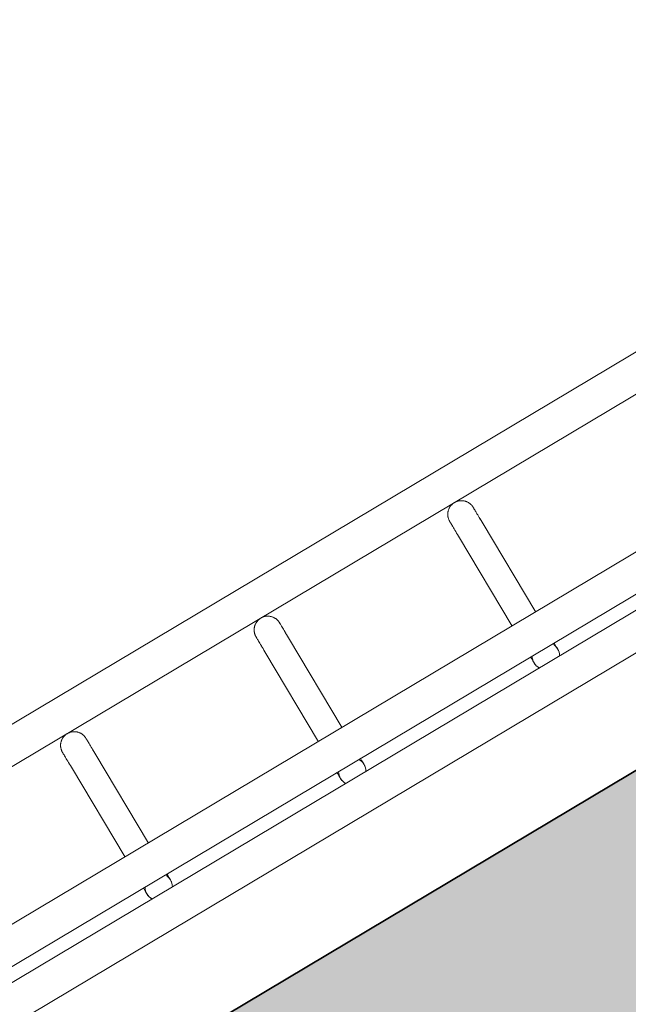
# Model space of a CAD drawing. Header units: metres. Extents: x 127444 to 127966, y 464485 to 464708.
# Tile 83 of 256: x 127919.503 to 127919.636, y 464647.3 to 464647.516. Entities that reach past the tile are written whole.
import ezdxf

# ---------------------------------------------------------------- set-up
doc = ezdxf.new("R2010")
doc.units = ezdxf.units.M
for name, color, linetype, lineweight in [('A-FLOR-HRAL', 11, 'Continuous', 9), ('B-WE-VH-VERHARDING_BETONSTRAATSTEEN-A-200', 8, 'Continuous', 9), ('N-WE-VH-VERHARDING_BETON-A', 252, 'Continuous', 18), ('N-WE-VH-VERHARDING_BETON-G', 252, 'Continuous', 35), ('S-BEAM', 12, 'Continuous', 9)]:
    doc.layers.add(name, color=color, linetype=linetype, lineweight=lineweight)

# ---------------------------------------------------------------- blocks, each defined once
blk = doc.blocks.new('34_22_B_BNP_Hekwerk_Integra_Schuinkort_laag - Integra_Schuin_1000-4860192--2_00_00')
at = {"layer": 'A-FLOR-HRAL'}
for p, q in [((276.71, 47.13), (-1956.09, 47.13)), ((-1956.09, 39.13), (276.71, 39.13)), ((276.98, 9.5), (-1956.09, 9.5)), ((-1956.09, 1.5), (276.98, 1.5)), ((276.98, -1.51), (-1956.09, -1.51)), ((-1956.09, -9.51), (276.98, -9.51))]:
    blk.add_line(p, q, dxfattribs=at)
at = {"layer": 'S-BEAM'}
for p, q in [((-358.8, 32.34), (-358.8, 9.36)), ((-358.8, 32.34), (-358.8, 9.36)), ((-358.8, 32.34), (-358.8, 9.36)), ((-358.8, 32.34), (-358.8, 9.36)), ((-352.8, 9.36), (-352.8, 32.34)), ((-352.8, 9.36), (-352.8, 32.34)), ((-352.8, 9.36), (-352.8, 32.34)), ((-352.8, 9.36), (-352.8, 32.34)), ((-309.4, 32.34), (-309.4, 9.36)), ((-309.4, 32.34), (-309.4, 9.36)), ((-309.4, 32.34), (-309.4, 9.36)), ((-309.4, 32.34), (-309.4, 9.36)), ((-303.4, 9.36), (-303.4, 32.34)), ((-303.4, 9.36), (-303.4, 32.34)), ((-303.4, 9.36), (-303.4, 32.34)), ((-303.4, 9.36), (-303.4, 32.34)), ((-260, 32.34), (-260, 9.36)), ((-260, 32.34), (-260, 9.36)), ((-260, 32.34), (-260, 9.36)), ((-260, 32.34), (-260, 9.36)), ((-254, 9.36), (-254, 32.34)), ((-254, 9.36), (-254, 32.34)), ((-254, 9.36), (-254, 32.34)), ((-254, 9.36), (-254, 32.34))]:
    blk.add_line(p, q, dxfattribs=at)
at = {"layer": 'S-BEAM', "flags": 128}
for points in [[(-358.8, 36.13), (-358.8, 36.25), (-358.79, 36.36), (-358.78, 36.48), (-358.76, 36.6), (-358.74, 36.72), (-358.71, 36.84), (-358.68, 36.95), (-358.65, 37.07), (-358.61, 37.18), (-358.56, 37.29), (-358.51, 37.4), (-358.46, 37.51), (-358.4, 37.62), (-358.34, 37.72), (-358.27, 37.82), (-358.2, 37.92), (-358.13, 38.01), (-358.05, 38.1), (-357.97, 38.19), (-357.89, 38.28), (-357.8, 38.36), (-357.71, 38.44), (-357.62, 38.51), (-357.52, 38.58), (-357.42, 38.65), (-357.32, 38.71), (-357.21, 38.77), (-357.1, 38.83), (-357, 38.88), (-356.88, 38.92), (-356.77, 38.96), (-356.66, 39), (-356.54, 39.03), (-356.43, 39.06), (-356.31, 39.08), (-356.19, 39.1), (-356.07, 39.11), (-355.95, 39.12), (-355.83, 39.12), (-355.71, 39.12), (-355.59, 39.12), (-355.47, 39.11), (-355.35, 39.09), (-355.23, 39.07), (-355.12, 39.05), (-355, 39.02), (-354.88, 38.98), (-354.77, 38.94), (-354.66, 38.9), (-354.55, 38.85), (-354.44, 38.8), (-354.34, 38.74), (-354.23, 38.68), (-354.13, 38.62), (-354.03, 38.55), (-353.94, 38.48), (-353.84, 38.4), (-353.75, 38.32), (-353.67, 38.24), (-353.59, 38.15), (-353.51, 38.06), (-353.43, 37.97), (-353.36, 37.87), (-353.29, 37.77), (-353.23, 37.67), (-353.17, 37.57), (-353.11, 37.46), (-353.06, 37.35), (-353.01, 37.24), (-352.97, 37.13), (-352.93, 37.02), (-352.9, 36.9), (-352.87, 36.78), (-352.85, 36.67), (-352.83, 36.55), (-352.81, 36.43), (-352.8, 36.31), (-352.8, 36.19), (-352.8, 36.13)], [(-358.76, 36.6), (-358.74, 36.72), (-358.71, 36.84), (-358.68, 36.95), (-358.65, 37.07), (-358.61, 37.18), (-358.56, 37.29), (-358.51, 37.4), (-358.46, 37.51), (-358.4, 37.62), (-358.34, 37.72), (-358.27, 37.82), (-358.2, 37.92), (-358.13, 38.01), (-358.05, 38.1), (-357.97, 38.19), (-357.89, 38.28), (-357.8, 38.36), (-357.71, 38.44), (-357.62, 38.51), (-357.52, 38.58), (-357.42, 38.65), (-357.32, 38.71), (-357.21, 38.77), (-357.1, 38.83), (-357, 38.88), (-356.88, 38.92), (-356.77, 38.96), (-356.66, 39), (-356.54, 39.03), (-356.43, 39.06), (-356.31, 39.08), (-356.19, 39.1), (-356.07, 39.11), (-355.95, 39.12), (-355.83, 39.12), (-355.71, 39.12), (-355.59, 39.12), (-355.47, 39.11), (-355.35, 39.09), (-355.23, 39.07), (-355.12, 39.05), (-355, 39.02), (-354.88, 38.98), (-354.77, 38.94), (-354.66, 38.9), (-354.55, 38.85), (-354.44, 38.8), (-354.34, 38.74), (-354.23, 38.68), (-354.13, 38.62), (-354.03, 38.55), (-353.94, 38.48), (-353.84, 38.4), (-353.75, 38.32), (-353.67, 38.24), (-353.59, 38.15), (-353.51, 38.06), (-353.43, 37.97), (-353.36, 37.87), (-353.29, 37.77), (-353.23, 37.67), (-353.17, 37.57), (-353.11, 37.46), (-353.06, 37.35), (-353.01, 37.24), (-352.97, 37.13), (-352.93, 37.02), (-352.9, 36.9), (-352.87, 36.78), (-352.85, 36.67), (-352.83, 36.55), (-352.81, 36.43), (-352.8, 36.31), (-352.8, 36.19), (-352.8, 36.13)], [(-309.4, 36.13), (-309.4, 36.25), (-309.39, 36.36), (-309.38, 36.48), (-309.36, 36.6), (-309.34, 36.72), (-309.31, 36.84), (-309.28, 36.95), (-309.25, 37.07), (-309.21, 37.18), (-309.16, 37.29), (-309.11, 37.4), (-309.06, 37.51), (-309, 37.62), (-308.94, 37.72), (-308.87, 37.82), (-308.8, 37.92), (-308.73, 38.01), (-308.65, 38.1), (-308.57, 38.19), (-308.49, 38.28), (-308.4, 38.36), (-308.31, 38.44), (-308.22, 38.51), (-308.12, 38.58), (-308.02, 38.65), (-307.92, 38.71), (-307.81, 38.77), (-307.71, 38.83), (-307.6, 38.88), (-307.49, 38.92), (-307.37, 38.96), (-307.26, 39), (-307.14, 39.03), (-307.03, 39.06), (-306.91, 39.08), (-306.79, 39.1), (-306.67, 39.11), (-306.55, 39.12), (-306.43, 39.12), (-306.31, 39.12), (-306.19, 39.12), (-306.07, 39.11), (-305.95, 39.09), (-305.83, 39.07), (-305.72, 39.05), (-305.6, 39.02), (-305.49, 38.98), (-305.37, 38.94), (-305.26, 38.9), (-305.15, 38.85), (-305.04, 38.8), (-304.94, 38.74), (-304.83, 38.68), (-304.73, 38.62), (-304.63, 38.55), (-304.54, 38.48), (-304.44, 38.4), (-304.36, 38.32), (-304.27, 38.24), (-304.19, 38.15), (-304.11, 38.06), (-304.03, 37.97), (-303.96, 37.87), (-303.89, 37.77), (-303.83, 37.67), (-303.77, 37.57), (-303.71, 37.46), (-303.66, 37.35), (-303.61, 37.24), (-303.57, 37.13), (-303.53, 37.02), (-303.5, 36.9), (-303.47, 36.78), (-303.45, 36.67), (-303.43, 36.55), (-303.41, 36.43), (-303.4, 36.31), (-303.4, 36.19), (-303.4, 36.13)], [(-309.36, 36.6), (-309.34, 36.72), (-309.31, 36.84), (-309.28, 36.95), (-309.25, 37.07), (-309.21, 37.18), (-309.16, 37.29), (-309.11, 37.4), (-309.06, 37.51), (-309, 37.62), (-308.94, 37.72), (-308.87, 37.82), (-308.8, 37.92), (-308.73, 38.01), (-308.65, 38.1), (-308.57, 38.19), (-308.49, 38.28), (-308.4, 38.36), (-308.31, 38.44), (-308.22, 38.51), (-308.12, 38.58), (-308.02, 38.65), (-307.92, 38.71), (-307.81, 38.77), (-307.71, 38.83), (-307.6, 38.88), (-307.49, 38.92), (-307.37, 38.96), (-307.26, 39), (-307.14, 39.03), (-307.03, 39.06), (-306.91, 39.08), (-306.79, 39.1), (-306.67, 39.11), (-306.55, 39.12), (-306.43, 39.12), (-306.31, 39.12), (-306.19, 39.12), (-306.07, 39.11), (-305.95, 39.09), (-305.83, 39.07), (-305.72, 39.05), (-305.6, 39.02), (-305.49, 38.98), (-305.37, 38.94), (-305.26, 38.9), (-305.15, 38.85), (-305.04, 38.8), (-304.94, 38.74), (-304.83, 38.68), (-304.73, 38.62), (-304.63, 38.55), (-304.54, 38.48), (-304.44, 38.4), (-304.36, 38.32), (-304.27, 38.24), (-304.19, 38.15), (-304.11, 38.06), (-304.03, 37.97), (-303.96, 37.87), (-303.89, 37.77), (-303.83, 37.67), (-303.77, 37.57), (-303.71, 37.46), (-303.66, 37.35), (-303.61, 37.24), (-303.57, 37.13), (-303.53, 37.02), (-303.5, 36.9), (-303.47, 36.78), (-303.45, 36.67), (-303.43, 36.55), (-303.41, 36.43), (-303.4, 36.31), (-303.4, 36.19), (-303.4, 36.13)], [(-260, 36.13), (-260, 36.25), (-259.99, 36.36), (-259.98, 36.48), (-259.96, 36.6), (-259.94, 36.72), (-259.91, 36.84), (-259.88, 36.95), (-259.85, 37.07), (-259.81, 37.18), (-259.76, 37.29), (-259.71, 37.4), (-259.66, 37.51), (-259.6, 37.62), (-259.54, 37.72), (-259.47, 37.82), (-259.41, 37.92), (-259.33, 38.01), (-259.25, 38.1), (-259.17, 38.19), (-259.09, 38.28), (-259, 38.36), (-258.91, 38.44), (-258.82, 38.51), (-258.72, 38.58), (-258.62, 38.65), (-258.52, 38.71), (-258.41, 38.77), (-258.31, 38.83), (-258.2, 38.88), (-258.09, 38.92), (-257.97, 38.96), (-257.86, 39), (-257.74, 39.03), (-257.63, 39.06), (-257.51, 39.08), (-257.39, 39.1), (-257.27, 39.11), (-257.15, 39.12), (-257.03, 39.12), (-256.91, 39.12), (-256.79, 39.12), (-256.67, 39.11), (-256.55, 39.09), (-256.43, 39.07), (-256.32, 39.05), (-256.2, 39.02), (-256.09, 38.98), (-255.97, 38.94), (-255.86, 38.9), (-255.75, 38.85), (-255.64, 38.8), (-255.54, 38.74), (-255.43, 38.68), (-255.33, 38.62), (-255.23, 38.55), (-255.14, 38.48), (-255.05, 38.4), (-254.96, 38.32), (-254.87, 38.24), (-254.79, 38.15), (-254.71, 38.06), (-254.63, 37.97), (-254.56, 37.87), (-254.49, 37.77), (-254.43, 37.67), (-254.37, 37.57), (-254.31, 37.46), (-254.26, 37.35), (-254.21, 37.24), (-254.17, 37.13), (-254.13, 37.02), (-254.1, 36.9), (-254.07, 36.78), (-254.05, 36.67), (-254.03, 36.55), (-254.01, 36.43), (-254, 36.31), (-254, 36.19), (-254, 36.13)], [(-259.96, 36.6), (-259.94, 36.72), (-259.91, 36.84), (-259.88, 36.95), (-259.85, 37.07), (-259.81, 37.18), (-259.76, 37.29), (-259.71, 37.4), (-259.66, 37.51), (-259.6, 37.62), (-259.54, 37.72), (-259.47, 37.82), (-259.41, 37.92), (-259.33, 38.01), (-259.25, 38.1), (-259.17, 38.19), (-259.09, 38.28), (-259, 38.36), (-258.91, 38.44), (-258.82, 38.51), (-258.72, 38.58), (-258.62, 38.65), (-258.52, 38.71), (-258.41, 38.77), (-258.31, 38.83), (-258.2, 38.88), (-258.09, 38.92), (-257.97, 38.96), (-257.86, 39), (-257.74, 39.03), (-257.63, 39.06), (-257.51, 39.08), (-257.39, 39.1), (-257.27, 39.11), (-257.15, 39.12), (-257.03, 39.12), (-256.91, 39.12), (-256.79, 39.12), (-256.67, 39.11), (-256.55, 39.09), (-256.43, 39.07), (-256.32, 39.05), (-256.2, 39.02), (-256.09, 38.98), (-255.97, 38.94), (-255.86, 38.9), (-255.75, 38.85), (-255.64, 38.8), (-255.54, 38.74), (-255.43, 38.68), (-255.33, 38.62), (-255.23, 38.55), (-255.14, 38.48), (-255.05, 38.4), (-254.96, 38.32), (-254.87, 38.24), (-254.79, 38.15), (-254.71, 38.06), (-254.63, 37.97), (-254.56, 37.87), (-254.49, 37.77), (-254.43, 37.67), (-254.37, 37.57), (-254.31, 37.46), (-254.26, 37.35), (-254.21, 37.24), (-254.17, 37.13), (-254.13, 37.02), (-254.1, 36.9), (-254.07, 36.78), (-254.05, 36.67), (-254.03, 36.55), (-254.01, 36.43), (-254, 36.31), (-254, 36.19), (-254, 36.13)], [(-358.8, 32.34), (-358.8, 32.75), (-358.8, 33.15), (-358.8, 33.52), (-358.8, 33.87), (-358.8, 34.2), (-358.8, 34.5), (-358.8, 34.78), (-358.8, 35.03), (-358.8, 35.26), (-358.8, 35.46), (-358.8, 35.64), (-358.8, 35.78), (-358.8, 35.91), (-358.8, 36), (-358.8, 36.07), (-358.8, 36.11), (-358.8, 36.13)], [(-358.8, 36.13), (-358.8, 36.11), (-358.8, 36.07), (-358.8, 36), (-358.8, 35.91), (-358.8, 35.79), (-358.8, 35.64), (-358.8, 35.46), (-358.8, 35.26), (-358.8, 35.04), (-358.8, 34.78), (-358.8, 34.51), (-358.8, 34.2), (-358.8, 33.88), (-358.8, 33.53), (-358.8, 33.16), (-358.8, 32.76), (-358.8, 32.34), (-358.8, 32.34)], [(-352.8, 32.34), (-352.8, 32.75), (-352.8, 33.15), (-352.8, 33.52), (-352.8, 33.87), (-352.8, 34.2), (-352.8, 34.5), (-352.8, 34.78), (-352.8, 35.03), (-352.8, 35.26), (-352.8, 35.46), (-352.8, 35.64), (-352.8, 35.78), (-352.8, 35.91), (-352.8, 36), (-352.8, 36.07), (-352.8, 36.11), (-352.8, 36.13)], [(-352.8, 36.13), (-352.8, 36.11), (-352.8, 36.07), (-352.8, 36), (-352.8, 35.91), (-352.8, 35.79), (-352.8, 35.64), (-352.8, 35.46), (-352.8, 35.26), (-352.8, 35.04), (-352.8, 34.78), (-352.8, 34.51), (-352.8, 34.2), (-352.8, 33.88), (-352.8, 33.53), (-352.8, 33.16), (-352.8, 32.76), (-352.8, 32.34), (-352.8, 32.34)], [(-352.8, 33.52), (-352.8, 33.87), (-352.8, 34.2), (-352.8, 34.5), (-352.8, 34.78), (-352.8, 35.03), (-352.8, 35.26), (-352.8, 35.46), (-352.8, 35.64), (-352.8, 35.78), (-352.8, 35.91), (-352.8, 36), (-352.8, 36.07), (-352.8, 36.11), (-352.8, 36.13)], [(-352.8, 36.13), (-352.8, 36.11), (-352.8, 36.07), (-352.8, 36), (-352.8, 35.91), (-352.8, 35.79), (-352.8, 35.64), (-352.8, 35.46), (-352.8, 35.26), (-352.8, 35.04), (-352.8, 34.78), (-352.8, 34.51), (-352.8, 34.2), (-352.8, 33.88), (-352.8, 33.53)], [(-309.4, 32.34), (-309.4, 32.75), (-309.4, 33.15), (-309.4, 33.52), (-309.4, 33.87), (-309.4, 34.2), (-309.4, 34.5), (-309.4, 34.78), (-309.4, 35.03), (-309.4, 35.26), (-309.4, 35.46), (-309.4, 35.64), (-309.4, 35.78), (-309.4, 35.91), (-309.4, 36), (-309.4, 36.07), (-309.4, 36.11), (-309.4, 36.13)], [(-309.4, 36.13), (-309.4, 36.11), (-309.4, 36.07), (-309.4, 36), (-309.4, 35.91), (-309.4, 35.79), (-309.4, 35.64), (-309.4, 35.46), (-309.4, 35.26), (-309.4, 35.04), (-309.4, 34.78), (-309.4, 34.51), (-309.4, 34.2), (-309.4, 33.88), (-309.4, 33.53), (-309.4, 33.16), (-309.4, 32.76), (-309.4, 32.34), (-309.4, 32.34)], [(-303.4, 32.34), (-303.4, 32.75), (-303.4, 33.15), (-303.4, 33.52), (-303.4, 33.87), (-303.4, 34.2), (-303.4, 34.5), (-303.4, 34.78), (-303.4, 35.03), (-303.4, 35.26), (-303.4, 35.46), (-303.4, 35.64), (-303.4, 35.78), (-303.4, 35.91), (-303.4, 36), (-303.4, 36.07), (-303.4, 36.11), (-303.4, 36.13)], [(-303.4, 36.13), (-303.4, 36.11), (-303.4, 36.07), (-303.4, 36), (-303.4, 35.91), (-303.4, 35.79), (-303.4, 35.64), (-303.4, 35.46), (-303.4, 35.26), (-303.4, 35.04), (-303.4, 34.78), (-303.4, 34.51), (-303.4, 34.2), (-303.4, 33.88), (-303.4, 33.53), (-303.4, 33.16), (-303.4, 32.76), (-303.4, 32.34), (-303.4, 32.34)], [(-303.4, 33.52), (-303.4, 33.87), (-303.4, 34.2), (-303.4, 34.5), (-303.4, 34.78), (-303.4, 35.03), (-303.4, 35.26), (-303.4, 35.46), (-303.4, 35.64), (-303.4, 35.78), (-303.4, 35.91), (-303.4, 36), (-303.4, 36.07), (-303.4, 36.11), (-303.4, 36.13)], [(-303.4, 36.13), (-303.4, 36.11), (-303.4, 36.07), (-303.4, 36), (-303.4, 35.91), (-303.4, 35.79), (-303.4, 35.64), (-303.4, 35.46), (-303.4, 35.26), (-303.4, 35.04), (-303.4, 34.78), (-303.4, 34.51), (-303.4, 34.2), (-303.4, 33.88), (-303.4, 33.53)], [(-260, 32.34), (-260, 32.75), (-260, 33.15), (-260, 33.52), (-260, 33.87), (-260, 34.2), (-260, 34.5), (-260, 34.78), (-260, 35.03), (-260, 35.26), (-260, 35.46), (-260, 35.64), (-260, 35.78), (-260, 35.91), (-260, 36), (-260, 36.07), (-260, 36.11), (-260, 36.13)], [(-260, 36.13), (-260, 36.11), (-260, 36.07), (-260, 36), (-260, 35.91), (-260, 35.79), (-260, 35.64), (-260, 35.46), (-260, 35.26), (-260, 35.04), (-260, 34.78), (-260, 34.51), (-260, 34.2), (-260, 33.88), (-260, 33.53), (-260, 33.16), (-260, 32.76), (-260, 32.34), (-260, 32.34)], [(-254, 32.34), (-254, 32.75), (-254, 33.15), (-254, 33.52), (-254, 33.87), (-254, 34.2), (-254, 34.5), (-254, 34.78), (-254, 35.03), (-254, 35.26), (-254, 35.46), (-254, 35.64), (-254, 35.78), (-254, 35.91), (-254, 36), (-254, 36.07), (-254, 36.11), (-254, 36.13)], [(-254, 36.13), (-254, 36.11), (-254, 36.07), (-254, 36), (-254, 35.91), (-254, 35.79), (-254, 35.64), (-254, 35.46), (-254, 35.26), (-254, 35.04), (-254, 34.78), (-254, 34.51), (-254, 34.2), (-254, 33.88), (-254, 33.53), (-254, 33.16), (-254, 32.76), (-254, 32.34), (-254, 32.34)], [(-254, 33.52), (-254, 33.87), (-254, 34.2), (-254, 34.5), (-254, 34.78), (-254, 35.03), (-254, 35.26), (-254, 35.46), (-254, 35.64), (-254, 35.78), (-254, 35.91), (-254, 36), (-254, 36.07), (-254, 36.11), (-254, 36.13)], [(-254, 36.13), (-254, 36.11), (-254, 36.07), (-254, 36), (-254, 35.91), (-254, 35.79), (-254, 35.64), (-254, 35.46), (-254, 35.26), (-254, 35.04), (-254, 34.78), (-254, 34.51), (-254, 34.2), (-254, 33.88), (-254, 33.53)], [(-358.8, 32.34), (-358.8, 32.75), (-358.8, 33.15), (-358.8, 33.52), (-358.8, 33.87), (-358.8, 34.2)], [(-358.8, 34.2), (-358.8, 33.88), (-358.8, 33.53), (-358.8, 33.16), (-358.8, 32.76), (-358.8, 32.34), (-358.8, 32.34)], [(-309.4, 32.34), (-309.4, 32.75), (-309.4, 33.15), (-309.4, 33.52), (-309.4, 33.87), (-309.4, 34.2)], [(-309.4, 34.2), (-309.4, 33.88), (-309.4, 33.53), (-309.4, 33.16), (-309.4, 32.76), (-309.4, 32.34), (-309.4, 32.34)], [(-260, 32.34), (-260, 32.75), (-260, 33.15), (-260, 33.52), (-260, 33.87), (-260, 34.2)], [(-260, 34.2), (-260, 33.88), (-260, 33.53), (-260, 33.16), (-260, 32.76), (-260, 32.34), (-260, 32.34)], [(-358.8, 1.58), (-358.8, 1.38), (-358.8, 1.19), (-358.8, 1.02), (-358.8, 0.86), (-358.8, 0.71), (-358.8, 0.58), (-358.8, 0.46), (-358.8, 0.35), (-358.8, 0.26), (-358.8, 0.18), (-358.8, 0.12), (-358.8, 0.07), (-358.8, 0.03), (-358.8, 0.01), (-358.8, 0)], [(-358.8, 1.58), (-358.8, 1.38), (-358.8, 1.19), (-358.8, 1.02), (-358.8, 0.86), (-358.8, 0.71), (-358.8, 0.58), (-358.8, 0.46), (-358.8, 0.35), (-358.8, 0.26), (-358.8, 0.18), (-358.8, 0.12), (-358.8, 0.07), (-358.8, 0.03), (-358.8, 0.01), (-358.8, 0)], [(-358.8, 0), (-358.8, 0.01), (-358.8, 0.03), (-358.8, 0.06), (-358.8, 0.11), (-358.8, 0.18), (-358.8, 0.26), (-358.8, 0.35), (-358.8, 0.46), (-358.8, 0.58), (-358.8, 0.71), (-358.8, 0.86), (-358.8, 1.02), (-358.8, 1.19), (-358.8, 1.37), (-358.8, 1.57)], [(-358.8, 0), (-358.8, 0.01), (-358.8, 0.03), (-358.8, 0.06), (-358.8, 0.11), (-358.8, 0.18), (-358.8, 0.26), (-358.8, 0.35), (-358.8, 0.46), (-358.8, 0.58), (-358.8, 0.71), (-358.8, 0.86), (-358.8, 1.02), (-358.8, 1.19), (-358.8, 1.37), (-358.8, 1.57)], [(-358.75, -0.54), (-358.77, -0.42), (-358.78, -0.3), (-358.79, -0.18), (-358.8, -0.06), (-358.8, 0)], [(-358.75, -0.54), (-358.77, -0.42), (-358.78, -0.3), (-358.79, -0.18), (-358.8, -0.06), (-358.8, 0)], [(-352.8, 0), (-352.8, -0.12), (-352.81, -0.24), (-352.82, -0.36), (-352.84, -0.48), (-352.86, -0.6)], [(-352.8, 0), (-352.8, -0.12), (-352.81, -0.24), (-352.82, -0.36), (-352.84, -0.48), (-352.86, -0.6)], [(-352.8, 1.58), (-352.8, 1.38), (-352.8, 1.19), (-352.8, 1.02), (-352.8, 0.86), (-352.8, 0.71), (-352.8, 0.58), (-352.8, 0.46), (-352.8, 0.35), (-352.8, 0.26), (-352.8, 0.18), (-352.8, 0.12), (-352.8, 0.07), (-352.8, 0.03), (-352.8, 0.01), (-352.8, 0)], [(-352.8, 1.58), (-352.8, 1.38), (-352.8, 1.19), (-352.8, 1.02), (-352.8, 0.86), (-352.8, 0.71), (-352.8, 0.58), (-352.8, 0.46), (-352.8, 0.35), (-352.8, 0.26), (-352.8, 0.18), (-352.8, 0.12), (-352.8, 0.07), (-352.8, 0.03), (-352.8, 0.01), (-352.8, 0)], [(-352.8, 0), (-352.8, 0.01), (-352.8, 0.03), (-352.8, 0.06), (-352.8, 0.11), (-352.8, 0.18), (-352.8, 0.26), (-352.8, 0.35), (-352.8, 0.46), (-352.8, 0.58), (-352.8, 0.71), (-352.8, 0.86), (-352.8, 1.02), (-352.8, 1.19), (-352.8, 1.37), (-352.8, 1.57)], [(-352.8, 0), (-352.8, 0.01), (-352.8, 0.03), (-352.8, 0.06), (-352.8, 0.11), (-352.8, 0.18), (-352.8, 0.26), (-352.8, 0.35), (-352.8, 0.46), (-352.8, 0.58), (-352.8, 0.71), (-352.8, 0.86), (-352.8, 1.02), (-352.8, 1.19), (-352.8, 1.37), (-352.8, 1.57)], [(-309.4, 1.58), (-309.4, 1.38), (-309.4, 1.19), (-309.4, 1.02), (-309.4, 0.86), (-309.4, 0.71), (-309.4, 0.58), (-309.4, 0.46), (-309.4, 0.35), (-309.4, 0.26), (-309.4, 0.18), (-309.4, 0.12), (-309.4, 0.07), (-309.4, 0.03), (-309.4, 0.01), (-309.4, 0)], [(-309.4, 1.58), (-309.4, 1.38), (-309.4, 1.19), (-309.4, 1.02), (-309.4, 0.86), (-309.4, 0.71), (-309.4, 0.58), (-309.4, 0.46), (-309.4, 0.35), (-309.4, 0.26), (-309.4, 0.18), (-309.4, 0.12), (-309.4, 0.07), (-309.4, 0.03), (-309.4, 0.01), (-309.4, 0)], [(-309.4, 0), (-309.4, 0.01), (-309.4, 0.03), (-309.4, 0.06), (-309.4, 0.11), (-309.4, 0.18), (-309.4, 0.26), (-309.4, 0.35), (-309.4, 0.46), (-309.4, 0.58), (-309.4, 0.71), (-309.4, 0.86), (-309.4, 1.02), (-309.4, 1.19), (-309.4, 1.37), (-309.4, 1.57)], [(-309.4, 0), (-309.4, 0.01), (-309.4, 0.03), (-309.4, 0.06), (-309.4, 0.11), (-309.4, 0.18), (-309.4, 0.26), (-309.4, 0.35), (-309.4, 0.46), (-309.4, 0.58), (-309.4, 0.71), (-309.4, 0.86), (-309.4, 1.02), (-309.4, 1.19), (-309.4, 1.37), (-309.4, 1.57)], [(-309.35, -0.54), (-309.37, -0.42), (-309.38, -0.3), (-309.39, -0.18), (-309.4, -0.06), (-309.4, 0)], [(-309.35, -0.54), (-309.37, -0.42), (-309.38, -0.3), (-309.39, -0.18), (-309.4, -0.06), (-309.4, 0)], [(-303.4, 0), (-303.4, -0.12), (-303.41, -0.24), (-303.42, -0.36), (-303.44, -0.48), (-303.46, -0.6)], [(-303.4, 0), (-303.4, -0.12), (-303.41, -0.24), (-303.42, -0.36), (-303.44, -0.48), (-303.46, -0.6)], [(-303.4, 1.58), (-303.4, 1.38), (-303.4, 1.19), (-303.4, 1.02), (-303.4, 0.86), (-303.4, 0.71), (-303.4, 0.58), (-303.4, 0.46), (-303.4, 0.35), (-303.4, 0.26), (-303.4, 0.18), (-303.4, 0.12), (-303.4, 0.07), (-303.4, 0.03), (-303.4, 0.01), (-303.4, 0)], [(-303.4, 1.58), (-303.4, 1.38), (-303.4, 1.19), (-303.4, 1.02), (-303.4, 0.86), (-303.4, 0.71), (-303.4, 0.58), (-303.4, 0.46), (-303.4, 0.35), (-303.4, 0.26), (-303.4, 0.18), (-303.4, 0.12), (-303.4, 0.07), (-303.4, 0.03), (-303.4, 0.01), (-303.4, 0)], [(-303.4, 0), (-303.4, 0.01), (-303.4, 0.03), (-303.4, 0.06), (-303.4, 0.11), (-303.4, 0.18), (-303.4, 0.26), (-303.4, 0.35), (-303.4, 0.46), (-303.4, 0.58), (-303.4, 0.71), (-303.4, 0.86), (-303.4, 1.02), (-303.4, 1.19), (-303.4, 1.37), (-303.4, 1.57)], [(-303.4, 0), (-303.4, 0.01), (-303.4, 0.03), (-303.4, 0.06), (-303.4, 0.11), (-303.4, 0.18), (-303.4, 0.26), (-303.4, 0.35), (-303.4, 0.46), (-303.4, 0.58), (-303.4, 0.71), (-303.4, 0.86), (-303.4, 1.02), (-303.4, 1.19), (-303.4, 1.37), (-303.4, 1.57)], [(-260, 1.58), (-260, 1.38), (-260, 1.19), (-260, 1.02), (-260, 0.86), (-260, 0.71), (-260, 0.58), (-260, 0.46), (-260, 0.35), (-260, 0.26), (-260, 0.18), (-260, 0.12), (-260, 0.07), (-260, 0.03), (-260, 0.01), (-260, 0)], [(-260, 1.58), (-260, 1.38), (-260, 1.19), (-260, 1.02), (-260, 0.86), (-260, 0.71), (-260, 0.58), (-260, 0.46), (-260, 0.35), (-260, 0.26), (-260, 0.18), (-260, 0.12), (-260, 0.07), (-260, 0.03), (-260, 0.01), (-260, 0)], [(-260, 0), (-260, 0.01), (-260, 0.03), (-260, 0.06), (-260, 0.11), (-260, 0.18), (-260, 0.26), (-260, 0.35), (-260, 0.46), (-260, 0.58), (-260, 0.71), (-260, 0.86), (-260, 1.02), (-260, 1.19), (-260, 1.37), (-260, 1.57)], [(-260, 0), (-260, 0.01), (-260, 0.03), (-260, 0.06), (-260, 0.11), (-260, 0.18), (-260, 0.26), (-260, 0.35), (-260, 0.46), (-260, 0.58), (-260, 0.71), (-260, 0.86), (-260, 1.02), (-260, 1.19), (-260, 1.37), (-260, 1.57)], [(-259.95, -0.54), (-259.97, -0.42), (-259.98, -0.3), (-259.99, -0.18), (-260, -0.06), (-260, 0)], [(-259.95, -0.54), (-259.97, -0.42), (-259.98, -0.3), (-259.99, -0.18), (-260, -0.06), (-260, 0)], [(-254, 0), (-254, -0.12), (-254.01, -0.24), (-254.02, -0.36), (-254.04, -0.48), (-254.06, -0.6)], [(-254, 0), (-254, -0.12), (-254.01, -0.24), (-254.02, -0.36), (-254.04, -0.48), (-254.06, -0.6)], [(-254, 1.58), (-254, 1.38), (-254, 1.19), (-254, 1.02), (-254, 0.86), (-254, 0.71), (-254, 0.58), (-254, 0.46), (-254, 0.35), (-254, 0.26), (-254, 0.18), (-254, 0.12), (-254, 0.07), (-254, 0.03), (-254, 0.01), (-254, 0)], [(-254, 1.58), (-254, 1.38), (-254, 1.19), (-254, 1.02), (-254, 0.86), (-254, 0.71), (-254, 0.58), (-254, 0.46), (-254, 0.35), (-254, 0.26), (-254, 0.18), (-254, 0.12), (-254, 0.07), (-254, 0.03), (-254, 0.01), (-254, 0)], [(-254, 0), (-254, 0.01), (-254, 0.03), (-254, 0.06), (-254, 0.11), (-254, 0.18), (-254, 0.26), (-254, 0.35), (-254, 0.46), (-254, 0.58), (-254, 0.71), (-254, 0.86), (-254, 1.02), (-254, 1.19), (-254, 1.37), (-254, 1.57)], [(-254, 0), (-254, 0.01), (-254, 0.03), (-254, 0.06), (-254, 0.11), (-254, 0.18), (-254, 0.26), (-254, 0.35), (-254, 0.46), (-254, 0.58), (-254, 0.71), (-254, 0.86), (-254, 1.02), (-254, 1.19), (-254, 1.37), (-254, 1.57)], [(-358.37, -1.55), (-358.43, -1.44), (-358.48, -1.34), (-358.54, -1.23)], [(-358.37, -1.55), (-358.43, -1.44), (-358.48, -1.34), (-358.54, -1.23)], [(-308.97, -1.55), (-309.03, -1.44), (-309.08, -1.34), (-309.14, -1.23)], [(-308.97, -1.55), (-309.03, -1.44), (-309.08, -1.34), (-309.14, -1.23)], [(-259.57, -1.55), (-259.63, -1.44), (-259.68, -1.34), (-259.74, -1.23)], [(-259.57, -1.55), (-259.63, -1.44), (-259.68, -1.34), (-259.74, -1.23)]]:
    blk.add_lwpolyline(points, dxfattribs=at)
at = {"layer": 'S-BEAM'}
for centre, start, end in [((-355.8, 0), 150, 180), ((-355.8, 0), 165, 180), ((-355.8, 0), 180, 210), ((-355.8, 0), 180, 195), ((-355.8, 0), 0, 30), ((-355.8, 0), 330, 0), ((-355.8, 0), 0, 15), ((-355.8, 0), 345, 0), ((-306.4, 0), 150, 180), ((-306.4, 0), 165, 180), ((-306.4, 0), 180, 210), ((-306.4, 0), 180, 195), ((-306.4, 0), 0, 30), ((-306.4, 0), 330, 0), ((-306.4, 0), 0, 15), ((-306.4, 0), 345, 0), ((-257, 0), 150, 180), ((-257, 0), 165, 180), ((-257, 0), 180, 210), ((-257, 0), 180, 195), ((-257, 0), 0, 30), ((-257, 0), 330, 0), ((-257, 0), 0, 15), ((-257, 0), 345, 0)]:
    blk.add_arc(centre, 3, start, end, dxfattribs=at)

msp = doc.modelspace()

# ---------------------------------------------------------------- hatches: boundary and pattern name
at = {"layer": 'B-WE-VH-VERHARDING_BETONSTRAATSTEEN-A-200'}
h = msp.add_hatch(dxfattribs=at)
h.set_pattern_fill('AVH-BSS_KEIFORMAAT_ELLEBOOG-SO', color=256, angle=1, pattern_type=2)
h.set_pattern_definition([(31.81611, (127908.58607, 464613.06392), (0.03386772, 0.14457862), [0.315, -0.105]), (301.81611, (127908.47536, 464613.24236), (0.03386772, 0.14457862), [0.315, -0.105])])
h.paths.add_polyline_path([(127940.57923, 464651.66311), (127937.65926, 464649.92134), (127938.01786, 464649.32017), (127940.93783, 464651.06194)], flags=16)
h.paths.add_polyline_path([(127944.2228, 464653.02142), (127943.8642, 464653.62259), (127940.94423, 464651.88083), (127941.30283, 464651.27966)], flags=16)
edge = h.paths.add_edge_path(flags=16)
edge.add_arc((127917.88105, 464700.47107), 0.4, 30.8149, 210.8149)
edge.add_line((127917.53752, 464700.26616), (127921.37951, 464693.82496))
edge.add_arc((127921.72304, 464694.02987), 0.4, 210.8149, 390.8149)
edge.add_line((127922.06657, 464694.23477), (127918.22458, 464700.67597))
edge = h.paths.add_edge_path()
edge.add_line((127929.24995, 464697.53579), (127928.80329, 464697.26935))
edge.add_line((127928.80329, 464697.26935), (127928.62665, 464697.56548))
edge.add_line((127928.62665, 464697.56548), (127924.41416, 464695.05272))
edge.add_line((127924.41416, 464695.05272), (127919.91876, 464702.589))
edge.add_arc((127922.49521, 464704.12585), 3, 146.6578, 210.81611, ccw=False)
edge.add_line((127919.989, 464705.77476), (127913.63025, 464701.98178))
edge.add_arc((127913.33915, 464701.57526), 0.5, 30.8162, 54.3942, ccw=False)
edge.add_line((127913.76856, 464701.8314), (127919.60859, 464692.04091))
edge.add_arc((127919.17411, 464691.7839), 0.50481, -52.9525, 30.6058, ccw=False)
edge.add_line((127919.47824, 464691.381), (127915.65218, 464689.09885))
edge.add_line((127915.65218, 464689.09885), (127916.2004, 464688.17979))
edge.add_line((127916.2004, 464688.17979), (127915.59923, 464687.82119))
edge.add_line((127915.59923, 464687.82119), (127915.05101, 464688.74026))
edge.add_line((127915.05101, 464688.74026), (127913.20424, 464687.63872))
edge.add_line((127913.20424, 464687.63872), (127914.89256, 464684.76207))
edge.add_line((127914.89256, 464684.76207), (127915.59184, 464684.79392))
edge.add_line((127915.59184, 464684.79392), (127915.63332, 464683.88302))
edge.add_line((127915.63332, 464683.88302), (127917.341, 464684.90122))
edge.add_line((127917.341, 464684.90122), (127916.77749, 464685.84591))
edge.add_line((127916.77749, 464685.84591), (127917.37866, 464686.20451))
edge.add_line((127917.37866, 464686.20451), (127918.50568, 464684.31512))
edge.add_line((127918.50568, 464684.31512), (127917.90451, 464683.95652))
edge.add_line((127917.90451, 464683.95652), (127919.08277, 464681.98124))
edge.add_line((127919.08277, 464681.98124), (127919.68394, 464682.33984))
edge.add_line((127919.68394, 464682.33984), (127921.4257, 464679.41987))
edge.add_line((127921.4257, 464679.41987), (127920.82453, 464679.06127))
edge.add_line((127920.82453, 464679.06127), (127922.00279, 464677.08599))
edge.add_line((127922.00279, 464677.08599), (127922.60396, 464677.44459))
edge.add_line((127922.60396, 464677.44459), (127923.73098, 464675.5552))
edge.add_line((127923.73098, 464675.5552), (127923.12981, 464675.1966))
edge.add_line((127923.12981, 464675.1966), (127924.61544, 464672.70603))
edge.add_line((127924.61544, 464672.70603), (127925.21661, 464673.06463))
edge.add_line((127925.21661, 464673.06463), (127926.34363, 464671.17523))
edge.add_line((127926.34363, 464671.17523), (127927.82926, 464668.68467))
edge.add_line((127927.82926, 464668.68467), (127928.95628, 464666.79527))
edge.add_line((127928.95628, 464666.79527), (127930.44191, 464664.30471))
edge.add_line((127930.44191, 464664.30471), (127931.56893, 464662.41531))
edge.add_line((127931.56893, 464662.41531), (127930.96776, 464662.05671))
edge.add_line((127930.96776, 464662.05671), (127932.45339, 464659.56615))
edge.add_line((127932.45339, 464659.56615), (127933.05456, 464659.92475))
edge.add_line((127933.05456, 464659.92475), (127934.18159, 464658.03535))
edge.add_line((127934.18159, 464658.03535), (127933.58041, 464657.67675))
edge.add_line((127933.58041, 464657.67675), (127933.90059, 464657.13999))
edge.add_line((127933.90059, 464657.13999), (127935.47222, 464658.07747))
edge.add_line((127935.47222, 464658.07747), (127936.59925, 464656.18808))
edge.add_line((127936.59925, 464656.18808), (127934.70986, 464655.06105))
edge.add_line((127934.70986, 464655.06105), (127933.96704, 464656.30634))
edge.add_line((127933.96704, 464656.30634), (127931.26177, 464654.69264))
edge.add_line((127931.26177, 464654.69264), (127931.62037, 464654.09147))
edge.add_line((127931.62037, 464654.09147), (127931.0192, 464653.73287))
edge.add_line((127931.0192, 464653.73287), (127930.66068, 464654.33409))
edge.add_line((127930.66068, 464654.33409), (127926.95213, 464652.12194))
edge.add_line((127926.95213, 464652.12194), (127930.18506, 464645.46298))
edge.add_line((127930.18506, 464645.46298), (127936.19927, 464649.05046))
edge.add_line((127936.19927, 464649.05046), (127936.55787, 464648.44929))
edge.add_line((127936.55787, 464648.44929), (127921.0133, 464639.17694))
edge.add_line((127921.0133, 464639.17694), (127920.84681, 464639.45605))
edge.add_line((127920.84681, 464639.45605), (127918.35625, 464637.97043))
edge.add_line((127918.35625, 464637.97043), (127918.90695, 464637.0472))
edge.add_line((127918.90695, 464637.0472), (127917.01756, 464635.92018))
edge.add_line((127917.01756, 464635.92018), (127916.46685, 464636.8434))
edge.add_line((127916.46685, 464636.8434), (127913.97628, 464635.35778))
edge.add_line((127913.97628, 464635.35778), (127914.14278, 464635.07866))
edge.add_line((127914.14278, 464635.07866), (127912.25338, 464633.95164))
edge.add_line((127912.25338, 464633.95164), (127915.11458, 464629.155))
edge.add_line((127915.11458, 464629.155), (127902.72187, 464621.76273))
edge.add_line((127902.72187, 464621.76273), (127903.5901, 464620.30719))
edge.add_line((127903.5901, 464620.30719), (127904.08821, 464620.60432))
edge.add_line((127904.08821, 464620.60432), (127904.44681, 464620.00315))
edge.add_line((127904.44681, 464620.00315), (127903.9487, 464619.70602))
edge.add_line((127903.9487, 464619.70602), (127905.69046, 464616.78605))
edge.add_line((127905.69046, 464616.78605), (127906.18858, 464617.08317))
edge.add_line((127906.18858, 464617.08317), (127906.54718, 464616.482))
edge.add_line((127906.54718, 464616.482), (127906.04906, 464616.18488))
edge.add_line((127906.04906, 464616.18488), (127907.79083, 464613.2649))
edge.add_line((127907.79083, 464613.2649), (127908.28894, 464613.56203))
edge.add_line((127908.28894, 464613.56203), (127908.58607, 464613.06392))
edge.add_line((127908.58607, 464613.06392), (127911.67781, 464614.90814))
edge.add_line((127911.67781, 464614.90814), (127911.38068, 464615.40625))
edge.add_line((127911.38068, 464615.40625), (127922.07294, 464621.78419))
edge.add_line((127922.07294, 464621.78419), (127922.37006, 464621.28608))
edge.add_line((127922.37006, 464621.28608), (127924.86063, 464622.7717))
edge.add_line((127924.86063, 464622.7717), (127924.5635, 464623.26982))
edge.add_line((127924.5635, 464623.26982), (127926.4529, 464624.39684))
edge.add_line((127926.4529, 464624.39684), (127926.75002, 464623.89873))
edge.add_line((127926.75002, 464623.89873), (127929.24059, 464625.38436))
edge.add_line((127929.24059, 464625.38436), (127928.94347, 464625.88247))
edge.add_line((127928.94347, 464625.88247), (127930.83286, 464627.00949))
edge.add_line((127930.83286, 464627.00949), (127931.12999, 464626.51138))
edge.add_line((127931.12999, 464626.51138), (127933.62055, 464627.99701))
edge.add_line((127933.62055, 464627.99701), (127933.32343, 464628.49512))
edge.add_line((127933.32343, 464628.49512), (127935.21282, 464629.62214))
edge.add_line((127935.21282, 464629.62214), (127935.50995, 464629.12403))
edge.add_line((127935.50995, 464629.12403), (127938.00051, 464630.60966))
edge.add_line((127938.00051, 464630.60966), (127937.96978, 464630.66119))
edge.add_line((127937.96978, 464630.66119), (127938.61389, 464631.0454))
edge.add_line((127938.61389, 464631.0454), (127938.3475, 464631.49198))
edge.add_line((127938.3475, 464631.49198), (127938.94867, 464631.85058))
edge.add_line((127938.94867, 464631.85058), (127939.21506, 464631.404))
edge.add_line((127939.21506, 464631.404), (127942.99385, 464633.65805))
edge.add_line((127942.99385, 464633.65805), (127942.72746, 464634.10463))
edge.add_line((127942.72746, 464634.10463), (127943.32863, 464634.46323))
edge.add_line((127943.32863, 464634.46323), (127943.59502, 464634.01665))
edge.add_line((127943.59502, 464634.01665), (127947.37381, 464636.2707))
edge.add_line((127947.37381, 464636.2707), (127947.10742, 464636.71728))
edge.add_line((127947.10742, 464636.71728), (127947.70859, 464637.07588))
edge.add_line((127947.70859, 464637.07588), (127947.97498, 464636.6293))
edge.add_line((127947.97498, 464636.6293), (127951.75377, 464638.88335))
edge.add_line((127951.75377, 464638.88335), (127951.48738, 464639.32993))
edge.add_line((127951.48738, 464639.32993), (127952.08855, 464639.68853))
edge.add_line((127952.08855, 464639.68853), (127952.35494, 464639.24195))
edge.add_line((127952.35494, 464639.24195), (127956.13373, 464641.496))
edge.add_line((127956.13373, 464641.496), (127955.86734, 464641.94258))
edge.add_line((127955.86734, 464641.94258), (127956.46851, 464642.30118))
edge.add_line((127956.46851, 464642.30118), (127956.7349, 464641.8546))
edge.add_line((127956.7349, 464641.8546), (127960.51369, 464644.10865))
edge.add_line((127960.51369, 464644.10865), (127960.2473, 464644.55523))
edge.add_line((127960.2473, 464644.55523), (127960.69389, 464644.82162))
edge.add_line((127960.69389, 464644.82162), (127959.27999, 464647.19196))
edge.add_line((127959.27999, 464647.19196), (127958.8334, 464646.92557))
edge.add_line((127958.8334, 464646.92557), (127958.47477, 464647.52678))
edge.add_line((127958.47477, 464647.52678), (127958.92142, 464647.79309))
edge.add_line((127958.92142, 464647.79309), (127958.87527, 464647.87041))
edge.add_line((127958.87527, 464647.87041), (127958.83663, 464647.84737))
edge.add_line((127958.83663, 464647.84737), (127958.29873, 464648.74912))
edge.add_line((127958.29873, 464648.74912), (127958.3374, 464648.77219))
edge.add_line((127958.3374, 464648.77219), (127958.29125, 464648.84946))
edge.add_line((127958.29125, 464648.84946), (127957.84469, 464648.58308))
edge.add_line((127957.84469, 464648.58308), (127957.48609, 464649.18425))
edge.add_line((127957.48609, 464649.18425), (127957.93268, 464649.45064))
edge.add_line((127957.93268, 464649.45064), (127955.52494, 464653.48708))
edge.add_line((127955.52494, 464653.48708), (127955.07836, 464653.22069))
edge.add_line((127955.07836, 464653.22069), (127954.71976, 464653.82186))
edge.add_line((127954.71976, 464653.82186), (127955.16635, 464654.08825))
edge.add_line((127955.16635, 464654.08825), (127952.76374, 464658.1161))
edge.add_line((127952.76374, 464658.1161), (127952.31714, 464657.8497))
edge.add_line((127952.31714, 464657.8497), (127951.95854, 464658.45088))
edge.add_line((127951.95854, 464658.45088), (127952.40514, 464658.71727))
edge.add_line((127952.40514, 464658.71727), (127950.1511, 464662.49607))
edge.add_line((127950.1511, 464662.49607), (127949.70449, 464662.22967))
edge.add_line((127949.70449, 464662.22967), (127949.34589, 464662.83084))
edge.add_line((127949.34589, 464662.83084), (127949.79248, 464663.09722))
edge.add_line((127949.79248, 464663.09722), (127947.53848, 464666.87604))
edge.add_line((127947.53848, 464666.87604), (127947.09184, 464666.60963))
edge.add_line((127947.09184, 464666.60963), (127946.73324, 464667.2108))
edge.add_line((127946.73324, 464667.2108), (127947.17983, 464667.47719))
edge.add_line((127947.17983, 464667.47719), (127944.92584, 464671.25601))
edge.add_line((127944.92584, 464671.25601), (127944.47919, 464670.98959))
edge.add_line((127944.47919, 464670.98959), (127944.12059, 464671.59076))
edge.add_line((127944.12059, 464671.59076), (127944.56722, 464671.85717))
edge.add_line((127944.56722, 464671.85717), (127942.31317, 464675.63596))
edge.add_line((127942.31317, 464675.63596), (127941.86654, 464675.36955))
edge.add_line((127941.86654, 464675.36955), (127941.50794, 464675.97072))
edge.add_line((127941.50794, 464675.97072), (127941.9546, 464676.23715))
edge.add_line((127941.9546, 464676.23715), (127939.7005, 464680.01591))
edge.add_line((127939.7005, 464680.01591), (127939.25413, 464679.74965))
edge.add_line((127939.25413, 464679.74965), (127938.89514, 464680.35059))
edge.add_line((127938.89514, 464680.35059), (127939.34202, 464680.61716))
edge.add_line((127939.34202, 464680.61716), (127937.08788, 464684.39589))
edge.add_line((127937.08788, 464684.39589), (127936.64124, 464684.12947))
edge.add_line((127936.64124, 464684.12947), (127936.28264, 464684.73064))
edge.add_line((127936.28264, 464684.73064), (127936.7293, 464684.99708))
edge.add_line((127936.7293, 464684.99708), (127934.47522, 464688.77585))
edge.add_line((127934.47522, 464688.77585), (127934.02859, 464688.50943))
edge.add_line((127934.02859, 464688.50943), (127933.66999, 464689.1106))
edge.add_line((127933.66999, 464689.1106), (127934.11664, 464689.37703))
edge.add_line((127934.11664, 464689.37703), (127931.8626, 464693.15582))
edge.add_line((127931.8626, 464693.15582), (127931.41594, 464692.88939))
edge.add_line((127931.41594, 464692.88939), (127931.05734, 464693.49056))
edge.add_line((127931.05734, 464693.49056), (127931.504, 464693.75699))
edge.add_line((127931.504, 464693.75699), (127929.24995, 464697.53579))
h.paths.add_polyline_path([(127958.14957, 464648.76494), (127958.25263, 464648.82642), (127958.88274, 464647.77007), (127958.77968, 464647.7086)], flags=17)
h = msp.add_hatch(dxfattribs=at)
h.set_pattern_fill('AVH-BSS_KEIFORMAAT_ELLEBOOG-SO', color=256, angle=1, pattern_type=2)
h.set_pattern_definition([(1, (2e-09, 52.72539), (0.103151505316, 0.106816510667), [0.315, -0.105]), (271, (-0.00367, 52.93536), (0.103151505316, 0.106816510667), [0.315, -0.105])])
h.paths.add_polyline_path([(127936.64375, 464648.50051), (127936.28515, 464649.10169), (127925.97936, 464642.95427), (127922.55986, 464648.68687), (127922.86045, 464648.86617), (127922.50185, 464649.46734), (127917.3531, 464646.39611), (127917.30336, 464647.21519), (127916.60409, 464647.18334), (127916.70418, 464644.98562), (127917.40346, 464645.01746), (127917.37714, 464645.59537), (127918.05108, 464645.99738), (127921.47058, 464640.26478), (127920.6547, 464639.77811), (127921.0133, 464639.17694)], flags=17)
h.paths.add_polyline_path([(127906.47784, 464630.50653), (127906.11925, 464631.1077), (127904.22985, 464629.98067), (127904.58845, 464629.3795)], flags=16)
h.paths.add_polyline_path([(127914.14278, 464635.07866), (127913.78418, 464635.67983), (127911.89478, 464634.55281), (127912.25338, 464633.95164)], flags=17)
h.paths.add_polyline_path([(127936.64375, 464648.50051), (127936.28515, 464649.10169), (127925.97936, 464642.95427), (127922.55986, 464648.68687), (127922.86045, 464648.86617), (127922.50185, 464649.46734), (127917.3531, 464646.39611), (127917.30336, 464647.21519), (127916.60409, 464647.18334), (127916.70418, 464644.98562), (127917.40346, 464645.01746), (127917.37714, 464645.59537), (127918.05108, 464645.99738), (127921.47058, 464640.26478), (127920.6547, 464639.77811), (127921.0133, 464639.17694)], flags=17)
edge = h.paths.add_edge_path(flags=16)
edge.add_arc((127906.61302, 464696.42456), 0.40001, 2.991, 182.2395)
edge.add_line((127906.21332, 464696.40893), (127906.72019, 464685.30208))
edge.add_arc((127907.11886, 464685.34036), 0.4005, 185.4842, 359.7384)
edge.add_line((127907.51936, 464685.33853), (127907.01249, 464696.44544))
edge = h.paths.add_edge_path()
edge.add_line((127915.6825, 464667.41804), (127916.38177, 464667.44989))
edge.add_line((127916.38177, 464667.44989), (127916.21855, 464671.03351))
edge.add_line((127916.21855, 464671.03351), (127915.51928, 464671.00166))
edge.add_line((127915.51928, 464671.00166), (127915.41918, 464673.19938))
edge.add_line((127915.41918, 464673.19938), (127916.11846, 464673.23123))
edge.add_line((127916.11846, 464673.23123), (127915.98254, 464676.21547))
edge.add_line((127915.98254, 464676.21547), (127915.28327, 464676.18363))
edge.add_line((127915.28327, 464676.18363), (127915.12857, 464679.58011))
edge.add_line((127915.12857, 464679.58011), (127915.82785, 464679.61195))
edge.add_line((127915.82785, 464679.61195), (127915.69193, 464682.5962))
edge.add_line((127915.69193, 464682.5962), (127914.99266, 464682.56435))
edge.add_line((127914.99266, 464682.56435), (127914.89029, 464684.81202))
edge.add_line((127914.89029, 464684.81202), (127913.20424, 464687.63872))
edge.add_line((127913.20424, 464687.63872), (127910.65997, 464686.12114))
edge.add_arc((127910.40161, 464686.54922), 0.50001, 182.6082, 301.1127, ccw=False)
edge.add_line((127909.90212, 464686.52647), (127909.31543, 464699.40799))
edge.add_line((127909.31543, 464699.40799), (127903.79014, 464696.11216))
edge.add_line((127903.79014, 464696.11216), (127904.50289, 464680.46465))
edge.add_line((127904.50289, 464680.46465), (127899.60241, 464680.24141))
edge.add_line((127899.60241, 464680.24141), (127899.92236, 464673.19029))
edge.add_line((127899.92236, 464673.19029), (127899.34297, 464673.1639))
edge.add_line((127899.34297, 464673.1639), (127899.50737, 464669.58033))
edge.add_line((127899.50737, 464669.58033), (127900.08677, 464669.60672))
edge.add_line((127900.08677, 464669.60672), (127900.18686, 464667.409))
edge.add_line((127900.18686, 464667.409), (127899.60746, 464667.38261))
edge.add_line((127899.60746, 464667.38261), (127899.77068, 464663.79899))
edge.add_line((127899.77068, 464663.79899), (127900.35008, 464663.82538))
edge.add_line((127900.35008, 464663.82538), (127900.45017, 464661.62766))
edge.add_line((127900.45017, 464661.62766), (127899.87077, 464661.60127))
edge.add_line((127899.87077, 464661.60127), (127900.03861, 464658.01786))
edge.add_line((127900.03861, 464658.01786), (127900.61801, 464658.04425))
edge.add_line((127900.61801, 464658.04425), (127900.71348, 464655.84631))
edge.add_line((127900.71348, 464655.84631), (127900.13408, 464655.81992))
edge.add_line((127900.13408, 464655.81992), (127900.2973, 464652.2363))
edge.add_line((127900.2973, 464652.2363), (127900.8767, 464652.26269))
edge.add_line((127900.8767, 464652.26269), (127900.9768, 464650.06497))
edge.add_line((127900.9768, 464650.06497), (127900.3974, 464650.03858))
edge.add_line((127900.3974, 464650.03858), (127900.56061, 464646.45496))
edge.add_line((127900.56061, 464646.45496), (127901.14001, 464646.48135))
edge.add_line((127901.14001, 464646.48135), (127901.76673, 464632.72094))
edge.add_line((127901.76673, 464632.72094), (127901.18733, 464632.69455))
edge.add_line((127901.18733, 464632.69455), (127901.35055, 464629.11093))
edge.add_line((127901.35055, 464629.11093), (127901.92995, 464629.13732))
edge.add_line((127901.92995, 464629.13732), (127902.03004, 464626.9396))
edge.add_line((127902.03004, 464626.9396), (127901.45064, 464626.91321))
edge.add_line((127901.45064, 464626.91321), (127901.58097, 464624.05164))
edge.add_line((127901.58097, 464624.05164), (127902.16037, 464624.07803))
edge.add_line((127902.16037, 464624.07803), (127902.19222, 464623.37876))
edge.add_line((127902.19222, 464623.37876), (127901.7694, 464623.3595))
edge.add_line((127901.7694, 464623.3595), (127902.72187, 464621.76273))
edge.add_line((127902.72187, 464621.76273), (127915.11458, 464629.155))
edge.add_line((127915.11458, 464629.155), (127912.25338, 464633.95164))
edge.add_line((127912.25338, 464633.95164), (127914.14278, 464635.07866))
edge.add_line((127914.14278, 464635.07866), (127913.97628, 464635.35778))
edge.add_line((127913.97628, 464635.35778), (127916.46685, 464636.8434))
edge.add_line((127916.46685, 464636.8434), (127915.89053, 464637.80957))
edge.add_line((127915.89053, 464637.80957), (127917.77993, 464638.9366))
edge.add_line((127917.77993, 464638.9366), (127918.35625, 464637.97043))
edge.add_line((127918.35625, 464637.97043), (127920.84681, 464639.45605))
edge.add_line((127920.84681, 464639.45605), (127920.6547, 464639.77811))
edge.add_line((127920.6547, 464639.77811), (127921.47058, 464640.26478))
edge.add_line((127921.47058, 464640.26478), (127918.05038, 464646.00075))
edge.add_line((127918.05038, 464646.00075), (127917.37714, 464645.59537))
edge.add_line((127917.37714, 464645.59537), (127917.40346, 464645.01746))
edge.add_line((127917.40346, 464645.01746), (127916.70418, 464644.98562))
edge.add_line((127916.70418, 464644.98562), (127916.60409, 464647.18334))
edge.add_line((127916.60409, 464647.18334), (127917.18349, 464647.20973))
edge.add_line((127917.18349, 464647.20973), (127917.15193, 464647.90268))
edge.add_line((127917.15193, 464647.90268), (127916.57253, 464647.87629))
edge.add_line((127916.57253, 464647.87629), (127916.47243, 464650.07401))
edge.add_line((127916.47243, 464650.07401), (127917.17171, 464650.10586))
edge.add_line((127917.17171, 464650.10586), (127917.00849, 464653.68948))
edge.add_line((127917.00849, 464653.68948), (127916.30922, 464653.65763))
edge.add_line((127916.30922, 464653.65763), (127916.21781, 464655.85575))
edge.add_line((127916.21781, 464655.85575), (127916.0459, 464659.43897))
edge.add_line((127916.0459, 464659.43897), (127915.94581, 464661.6367))
edge.add_line((127915.94581, 464661.6367), (127915.78259, 464665.22032))
edge.add_line((127915.78259, 464665.22032), (127915.6825, 464667.41804))
at = {"layer": 'N-WE-VH-VERHARDING_BETON-A'}
h = msp.add_hatch(color=256, dxfattribs=at)
h.dxf.hatch_style = 1
edge = h.paths.add_edge_path()
edge.add_line((127921.64988, 464639.96419), (127917.87178, 464646.29796))
edge.add_line((127917.87178, 464646.29796), (127917.89329, 464646.31079))
edge.add_line((127917.89329, 464646.31079), (127917.94448, 464646.22489))
edge.add_arc((127917.96595, 464646.23769), 0.025, 210.8161, 300.8161)
edge.add_line((127917.97876, 464646.21622), (127918.15361, 464646.32086))
edge.add_arc((127918.13771, 464646.34015), 0.025, 309.4891, 390.8161)
edge.add_line((127918.15918, 464646.35296), (127918.10796, 464646.43884))
edge.add_line((127918.10796, 464646.43884), (127922.27326, 464648.92344))
edge.add_line((127922.27326, 464648.92344), (127922.32444, 464648.83754))
edge.add_arc((127922.34591, 464648.85034), 0.025, 210.8161, 300.8161)
edge.add_line((127922.35872, 464648.82887), (127922.4446, 464648.8801))
edge.add_line((127922.4446, 464648.8801), (127922.53048, 464648.93133))
edge.add_line((127922.53048, 464648.93133), (127922.53915, 464648.96561))
edge.add_line((127922.53915, 464648.96561), (127922.49432, 464649.04075))
edge.add_line((127922.49432, 464649.04075), (127925.10741, 464650.59736))
edge.add_line((127925.10741, 464650.59736), (127926.69124, 464647.32345))
edge.add_line((127926.69124, 464647.32345), (127928.32509, 464643.94613))
edge.add_line((127928.32509, 464643.94613), (127926.26601, 464642.71772))
edge.add_line((127926.26601, 464642.71772), (127926.21479, 464642.8036))
edge.add_arc((127926.19332, 464642.7908), 0.025, 30.8161, 120.8161)
edge.add_line((127926.18051, 464642.81227), (127926.09463, 464642.76104))
edge.add_line((127926.09463, 464642.76104), (127926.00445, 464642.70725))
edge.add_arc((127926.02475, 464642.68753), 0.0283, 135.8356, 195.7966)
edge.add_line((127925.99752, 464642.67983), (127926.05131, 464642.58965))
edge.add_line((127926.05131, 464642.58965), (127921.88605, 464640.10507))
edge.add_line((127921.88605, 464640.10507), (127921.83226, 464640.19525))
edge.add_arc((127921.81255, 464640.17495), 0.0283, 45.8356, 105.7966)
edge.add_line((127921.80484, 464640.20218), (127921.62449, 464640.0946))
edge.add_arc((127921.64479, 464640.07488), 0.0283, 135.8356, 195.7966)
edge.add_line((127921.61756, 464640.06718), (127921.67135, 464639.977))
edge.add_line((127921.67135, 464639.977), (127921.64988, 464639.96419))

# ---------------------------------------------------------------- linework, layer by layer
at = {"layer": 'N-WE-VH-VERHARDING_BETON-G', "flags": 128}
msp.add_lwpolyline([(127926.05131, 464642.58965), (127921.88605, 464640.10507), (127921.83226, 464640.19525, 0.267767), (127921.80484, 464640.20218), (127921.62449, 464640.0946, 0.267766), (127921.61756, 464640.06718), (127921.67135, 464639.977), (127921.64988, 464639.96419), (127917.87178, 464646.29796), (127917.89329, 464646.31079), (127917.94448, 464646.22489, 0.414214), (127917.97876, 464646.21622), (127918.15361, 464646.32086, 0.370541), (127918.15918, 464646.35296), (127918.10796, 464646.43884), (127922.27326, 464648.92344), (127922.32444, 464648.83754, 0.414213), (127922.35872, 464648.82887), (127922.4446, 464648.8801)], format="xyb", dxfattribs=at)

# ---------------------------------------------------------------- block references
at = {"layer": 'A-FLOR-HRAL', "xscale": 0.0009999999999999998, "yscale": 0.0009999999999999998, "zscale": 0.0009999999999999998, "rotation": 30.81638242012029}
msp.add_blockref('34_22_B_BNP_Hekwerk_Integra_Schuinkort_laag - Integra_Schuin_1000-4860192--2_00_00', (127919.8389, 464647.50816), dxfattribs=at)

doc.saveas('drawing.dxf')
